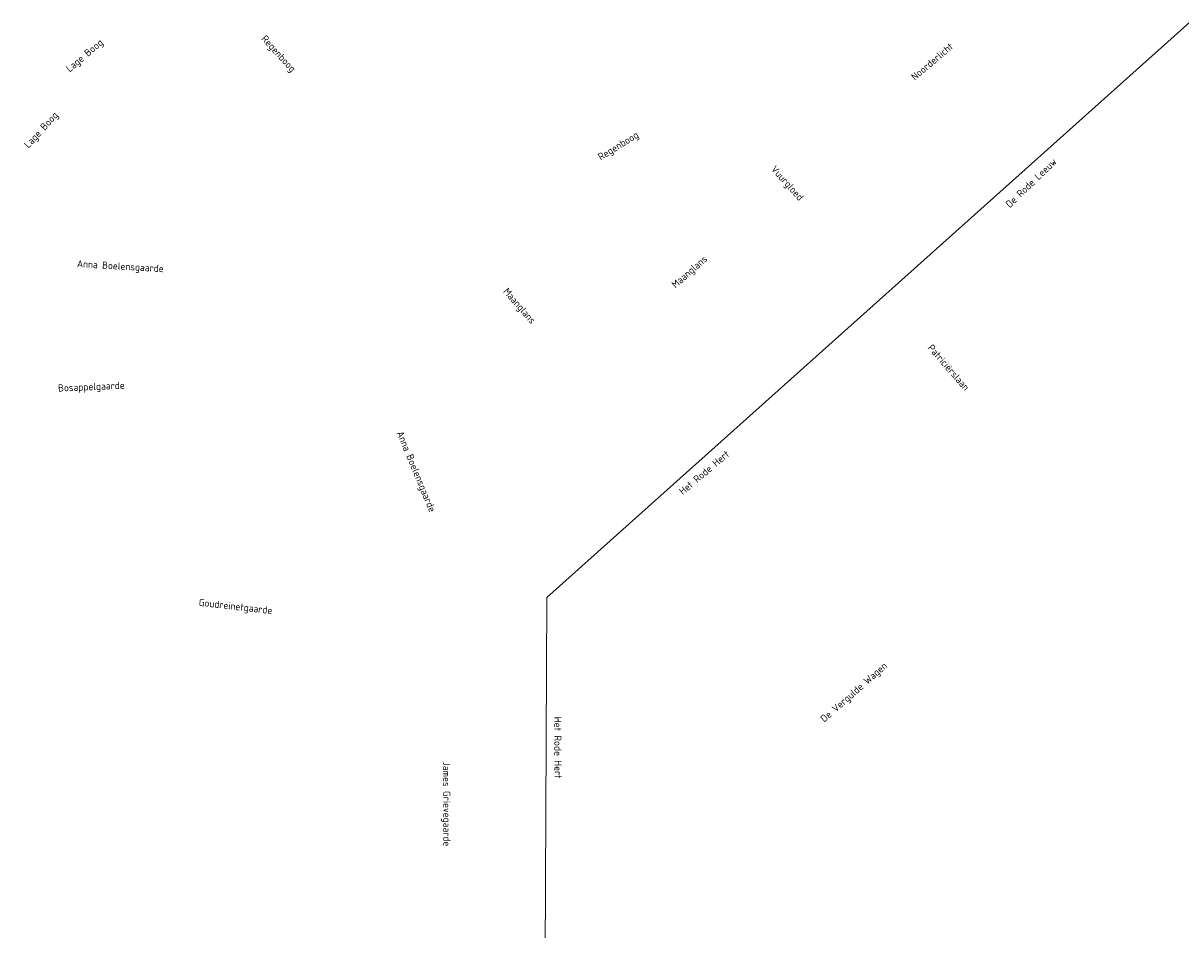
# Model space of a CAD drawing. Header units: metres. Extents: x 152202 to 157341, y 461610 to 468701.
# Tile 196 of 238: x 154142 to 154445, y 467638 to 467875. Entities that reach past the tile are written whole.
import ezdxf
from ezdxf.enums import TextEntityAlignment as Align
from ezdxf.lldxf.tags import DXFTag

# ---------------------------------------------------------------- set-up
doc = ezdxf.new("R2010")
doc.units = ezdxf.units.M
doc.layers.add('B-OI-RI-DRUK-G', color=190, linetype='RI-PERS', lineweight=18)
doc.layers.add('B-RO-OG-TOPOGRAFIE-T18', color=2, linetype='CONTINUOUS', lineweight=18)
doc.styles.add('NLCS-ISO-M200-T18', font='NLCS-ISO.ttf', dxfattribs={"height": 360})
tags = doc.linetypes.add('RI-PERS', pattern='A,7,-2,["P",Standard,S=1.8,R=0,X=-0.5,Y=-0.9],-2,7,-2,[102,NLCS.SHX,S=1,R=180,X=0,Y=0],-2', length=22).pattern_tags.tags
tags[6] = DXFTag(74, 10)

msp = doc.modelspace()

# ---------------------------------------------------------------- linework, layer by layer
at = {"layer": 'B-OI-RI-DRUK-G'}
for p, q in [((154278.78, 467724.62), (154449.8, 467877.7)), ((154277.8, 467506.9), (154278.78, 467724.62))]:
    msp.add_line(p, q, dxfattribs=at)

# ---------------------------------------------------------------- texts
at = {"layer": 'B-RO-OG-TOPOGRAFIE-T18', "style": 'NLCS-ISO-M200-T18'}
for s, rotation, p in [('Regenboog', 312.2, (154208.345, 467867.015)), ('Lage Boog', 40.4, (154157.841, 467866.519)), ('Noorderlicht', 40.3, (154379.748, 467865.124)), ('Lage Boog', 47.7, (154146.497, 467847.027)), ('Regenboog', 31.6, (154297.648, 467842.825)), ('De Rode Leeuw', 43.8, (154405.69, 467833.319)), ('Vuurgloed', 311.8, (154341.643, 467833.087)), ('Maanglans', 41.4, (154316.352, 467809.827)), ('Anna Boelensgaarde', 356.6, (154167.054, 467811.215)), ('Maanglans', 310.8, (154271.461, 467800.904)), ('Patriciërslaan', 311, (154384.099, 467784.924)), ('Bosappelgaarde', 2.5, (154159.484, 467779.633)), ('Anna Boelensgaarde', 292.5, (154244.361, 467757.557)), ('Het Rode Hert', 40.3, (154320.051, 467757.395)), ('Goudreinetgaarde', 353.5, (154197.241, 467722.039)), ('De Vergulde Wagen', 41.3, (154359.42, 467699.641)), ('Het Rode Hert', 270.3, (154281.725, 467685.277)), ('James Grievegaarde', 270.3, (154252.322, 467670.519))]:
    msp.add_text(s, height=1.875, rotation=rotation, dxfattribs=at).set_placement(p, align=Align.MIDDLE)

doc.saveas('drawing.dxf')
